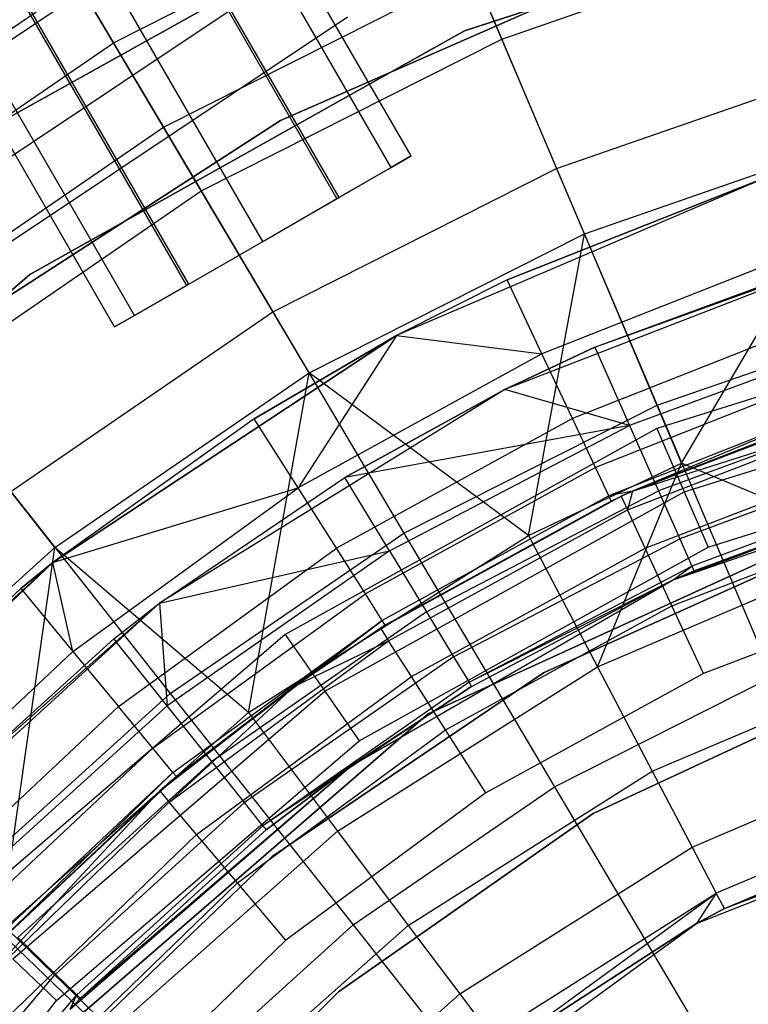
# Model space of a CAD drawing. Extents: x 5.4 to 34.8, y -14.7 to 14.7.
# Tile 154 of 251: x 18.6 to 19.4, y 1.4 to 2.4. Entities that reach past the tile are written whole.
import ezdxf

# ---------------------------------------------------------------- set-up
doc = ezdxf.new("R2010")
doc.units = 0
doc.header["$LTSCALE"] = 2.54
doc.layers.get('0').update_dxf_attribs({"color": 13, "linetype": 'CONTINUOUS'})

# ---------------------------------------------------------------- blocks, each defined once
blk = doc.blocks.new('BOHO_S_PM_7777_STL')
at = {"color": 0}
for p, q in [((19.0231, 2.2532, 21.0794), (16.2731, 7.0163, 21.0794)), ((19.0231, 2.2532, 21.0794), (16.2731, 7.0163, 21.0794)), ((19.0028, 2.2414, 21.1669), (16.2528, 7.0046, 21.1669)), ((19.0028, 2.2414, 21.1669), (16.2528, 7.0046, 21.1669)), ((19.0028, 2.2414, 20.9919), (16.2528, 7.0046, 20.9919)), ((19.0028, 2.2414, 20.9919), (16.2528, 7.0046, 20.9919)), ((18.9474, 2.2094, 20.9279), (16.1974, 6.9726, 20.9279)), ((18.9474, 2.2094, 20.9279), (16.1974, 6.9726, 20.9279)), ((18.8716, 2.1657, 20.9044), (16.1216, 6.9288, 20.9044)), ((18.8716, 2.1657, 20.9044), (16.1216, 6.9288, 20.9044)), ((18.7958, 2.1219, 20.9279), (16.0458, 6.8851, 20.9279)), ((18.7958, 2.1219, 20.9279), (16.0458, 6.8851, 20.9279)), ((18.7403, 2.0899, 21.1669), (15.9903, 6.853, 21.1669)), ((18.7403, 2.0899, 20.9919), (15.9903, 6.853, 20.9919)), ((18.7403, 2.0899, 20.9919), (15.9903, 6.853, 20.9919)), ((18.7403, 2.0899, 21.1669), (15.9903, 6.853, 21.1669)), ((18.72, 2.0782, 21.0794), (15.97, 6.8413, 21.0794)), ((18.72, 2.0782, 21.0794), (15.97, 6.8413, 21.0794)), ((18.9496, 2.2107, 21.2294), (18.7007, 2.642, 21.2294)), ((18.9496, 2.2107, 21.2294), (18.7007, 2.642, 21.2294)), ((18.24, 2.1223, 25.9286), (18.8823, 2.5513, 25.9286)), ((18.24, 2.1223, 25.9286), (18.8823, 2.5513, 25.9286)), ((18.5445, 2.5518, 21.2294), (18.7935, 2.1206, 21.2294)), ((18.5445, 2.5518, 21.2294), (18.7935, 2.1206, 21.2294)), ((19.5625, 2.5391, 154.1511), (19.0779, 2.3812, 154.1511)), ((19.0779, 2.3812, 161.7511), (19.5625, 2.5391, 161.7511)), ((19.0779, 2.3812, 161.7511), (19.5625, 2.5391, 161.7511)), ((19.5625, 2.5391, 154.1511), (19.0779, 2.3812, 154.1511)), ((18.7188, 2.3689, 18.1204), (19.0471, 2.5348, 18.1204)), ((18.7188, 2.3689, 18.1204), (19.0471, 2.5348, 18.1204)), ((19.1159, 2.3726, 18.5337), (19.0471, 2.5348, 18.1204)), ((19.1159, 2.3726, 18.5337), (19.0471, 2.5348, 18.1204)), ((18.561, 2.2641, 154.1511), (19.0177, 2.5186, 154.1511)), ((19.0177, 2.5186, 161.7511), (18.561, 2.2641, 161.7511)), ((18.561, 2.2641, 154.1511), (19.0177, 2.5186, 154.1511)), ((19.0177, 2.5186, 161.7511), (18.561, 2.2641, 161.7511)), ((18.7188, 2.3689, 18.1204), (18.6504, 2.4844, 17.6916)), ((18.7188, 2.3689, 18.1204), (18.6504, 2.4844, 17.6916)), ((19.1159, 2.3726, 18.5337), (19.4411, 2.4855, 18.5337)), ((19.1159, 2.3726, 18.5337), (19.4411, 2.4855, 18.5337)), ((18.3066, 2.0472, 26.2386), (18.9262, 2.4611, 26.2386)), ((18.3066, 2.0472, 26.2386), (18.9262, 2.4611, 26.2386)), ((18.8897, 2.2895, 154.4311), (19.2729, 2.4575, 154.4311)), ((19.2729, 2.4575, 154.3511), (18.8897, 2.2895, 154.3511)), ((18.8897, 2.2895, 154.4311), (19.2729, 2.4575, 154.4311)), ((19.2729, 2.4575, 154.3511), (18.8897, 2.2895, 154.3511)), ((18.77, 2.2824, 15.2737), (19.0863, 2.4423, 15.2737)), ((18.77, 2.2824, 15.2737), (19.0863, 2.4423, 15.2737)), ((19.0863, 2.4423, 15.2737), (19.172, 2.2402, 14.9409)), ((19.0863, 2.4423, 15.2737), (19.172, 2.2402, 14.9409)), ((18.3715, 2.2166, 15.6335), (18.6826, 2.4301, 15.6335)), ((18.3715, 2.2166, 15.6335), (18.6826, 2.4301, 15.6335)), ((18.6826, 2.4301, 15.6335), (18.77, 2.2824, 15.2737)), ((18.6826, 2.4301, 15.6335), (18.77, 2.2824, 15.2737)), ((18.9582, 2.3951, 26.5706), (18.3552, 1.9924, 26.5706)), ((18.9582, 2.3951, 26.5706), (18.3552, 1.9924, 26.5706)), ((19.0779, 2.3812, 154.1511), (18.6334, 2.1318, 154.1511)), ((18.6334, 2.1318, 161.7511), (19.0779, 2.3812, 161.7511)), ((18.6334, 2.1318, 161.7511), (19.0779, 2.3812, 161.7511)), ((19.0779, 2.3812, 154.1511), (18.6334, 2.1318, 154.1511)), ((19.0779, 2.3812, 154.1511), (19.0779, 2.3812, 161.7511)), ((19.0779, 2.3812, 154.1511), (19.0779, 2.3812, 161.7511)), ((18.4156, 2.1608, 18.1204), (18.7188, 2.3689, 18.1204)), ((18.4156, 2.1608, 18.1204), (18.7188, 2.3689, 18.1204)), ((18.8086, 2.2173, 18.5337), (18.7188, 2.3689, 18.1204)), ((18.8086, 2.2173, 18.5337), (18.7188, 2.3689, 18.1204)), ((18.8086, 2.2173, 18.5337), (19.1159, 2.3726, 18.5337)), ((18.8086, 2.2173, 18.5337), (19.1159, 2.3726, 18.5337)), ((19.2004, 2.1733, 18.9274), (19.1159, 2.3726, 18.5337)), ((19.2004, 2.1733, 18.9274), (19.1159, 2.3726, 18.5337)), ((19.172, 2.2402, 14.9409), (19.4791, 2.3469, 14.9409)), ((19.172, 2.2402, 14.9409), (19.4791, 2.3469, 14.9409)), ((18.5384, 2.0622, 154.4311), (18.8897, 2.2895, 154.4311)), ((18.8897, 2.2895, 154.3511), (18.5384, 2.0622, 154.3511)), ((18.5384, 2.0622, 154.4311), (18.8897, 2.2895, 154.4311)), ((18.8897, 2.2895, 154.3511), (18.5384, 2.0622, 154.3511)), ((18.8897, 2.2895, 154.4311), (18.8897, 2.2895, 154.3511)), ((18.8897, 2.2895, 154.4311), (18.8897, 2.2895, 154.3511)), ((18.4779, 2.0819, 15.2737), (18.77, 2.2824, 15.2737)), ((18.4779, 2.0819, 15.2737), (18.77, 2.2824, 15.2737)), ((18.77, 2.2824, 15.2737), (18.8819, 2.0936, 14.9409)), ((18.77, 2.2824, 15.2737), (18.8819, 2.0936, 14.9409)), ((19.2004, 2.1733, 18.9274), (19.4983, 2.2767, 18.9274)), ((19.2004, 2.1733, 18.9274), (19.4983, 2.2767, 18.9274)), ((19.2998, 1.9389, 19.2976), (19.4983, 2.2767, 18.9274)), ((19.2998, 1.9389, 19.2976), (19.4983, 2.2767, 18.9274)), ((19.0028, 2.2414, 20.9919), (19.0231, 2.2532, 21.0794)), ((19.0231, 2.2532, 21.0794), (19.0028, 2.2414, 21.1669)), ((19.0231, 2.2532, 21.0794), (19.0028, 2.2414, 21.1669)), ((19.0028, 2.2414, 20.9919), (19.0231, 2.2532, 21.0794)), ((18.8819, 2.0936, 14.9409), (19.172, 2.2402, 14.9409)), ((18.8819, 2.0936, 14.9409), (19.172, 2.2402, 14.9409)), ((18.9474, 2.2094, 20.9279), (19.0028, 2.2414, 20.9919)), ((18.9474, 2.2094, 20.9279), (19.0028, 2.2414, 20.9919)), ((19.0028, 2.2414, 21.1669), (18.9496, 2.2107, 21.2294)), ((19.0028, 2.2414, 21.1669), (18.9496, 2.2107, 21.2294)), ((19.172, 2.2402, 14.9409), (19.2747, 1.9981, 14.6414)), ((19.172, 2.2402, 14.9409), (19.2747, 1.9981, 14.6414)), ((19.3957, 2.235, 21.6559), (19.0083, 2.0694, 21.6559)), ((19.3957, 2.235, 21.6559), (19.0083, 2.0694, 21.6559)), ((19.3957, 2.235, 21.7559), (19.1214, 2.1263, 21.7559)), ((19.1214, 2.1263, 21.7559), (19.3957, 2.235, 21.6559)), ((19.1214, 2.1263, 21.7559), (19.3957, 2.235, 21.6559)), ((19.3957, 2.235, 21.7559), (19.1214, 2.1263, 21.7559)), ((18.5248, 2.0225, 18.5337), (18.8086, 2.2173, 18.5337)), ((18.5248, 2.0225, 18.5337), (18.8086, 2.2173, 18.5337)), ((18.9189, 2.0311, 18.9274), (18.8086, 2.2173, 18.5337)), ((18.9189, 2.0311, 18.9274), (18.8086, 2.2173, 18.5337)), ((18.7935, 2.1206, 21.2294), (18.9496, 2.2107, 21.2294)), ((18.7935, 2.1206, 21.2294), (18.9496, 2.2107, 21.2294)), ((18.8716, 2.1657, 20.9044), (18.9474, 2.2094, 20.9279)), ((18.8716, 2.1657, 20.9044), (18.9474, 2.2094, 20.9279)), ((18.7958, 2.1219, 20.9279), (18.8716, 2.1657, 20.9044)), ((18.7958, 2.1219, 20.9279), (18.8716, 2.1657, 20.9044)), ((18.9189, 2.0311, 18.9274), (19.2004, 2.1733, 18.9274)), ((18.9189, 2.0311, 18.9274), (19.2004, 2.1733, 18.9274)), ((19.1432, 1.8648, 19.2976), (19.2004, 2.1733, 18.9274)), ((19.1432, 1.8648, 19.2976), (19.2004, 2.1733, 18.9274)), ((19.2998, 1.9389, 19.2976), (19.2004, 2.1733, 18.9274)), ((19.2998, 1.9389, 19.2976), (19.2004, 2.1733, 18.9274)), ((19.5062, 2.1641, 21.6559), (19.119, 2.0141, 21.6559)), ((19.5062, 2.1641, 21.6559), (19.119, 2.0141, 21.6559)), ((19.2112, 2.0574, 21.6762), (19.5062, 2.1641, 21.6559)), ((19.2112, 2.0574, 21.6762), (19.5062, 2.1641, 21.6559)), ((19.2112, 2.0574, 21.6762), (19.4817, 2.157, 21.6762)), ((19.2112, 2.0574, 21.6762), (19.4817, 2.157, 21.6762)), ((19.4216, 2.1553, 21.7771), (19.157, 2.0506, 21.7771)), ((19.4216, 2.1553, 21.7771), (19.157, 2.0506, 21.7771)), ((18.6334, 2.1318, 154.1511), (18.2462, 1.8004, 154.1511)), ((18.2462, 1.8004, 161.7511), (18.6334, 2.1318, 161.7511)), ((18.2462, 1.8004, 161.7511), (18.6334, 2.1318, 161.7511)), ((18.6334, 2.1318, 154.1511), (18.2462, 1.8004, 154.1511)), ((18.6334, 2.1318, 161.7511), (18.6334, 2.1318, 154.1511)), ((18.6334, 2.1318, 161.7511), (18.6334, 2.1318, 154.1511)), ((19.1214, 2.1263, 21.7559), (19.0083, 2.0694, 21.7559)), ((19.1214, 2.1263, 21.7559), (19.0083, 2.0694, 21.7559)), ((19.1214, 2.1263, 21.7559), (19.0083, 2.0694, 21.6559)), ((19.1214, 2.1263, 21.7559), (19.0083, 2.0694, 21.6559)), ((19.157, 2.0506, 21.7771), (19.1214, 2.1263, 21.7559)), ((19.157, 2.0506, 21.7771), (19.1214, 2.1263, 21.7559)), ((18.7403, 2.0899, 20.9919), (18.7958, 2.1219, 20.9279)), ((18.7403, 2.0899, 20.9919), (18.7958, 2.1219, 20.9279)), ((18.7935, 2.1206, 21.2294), (18.7403, 2.0899, 21.1669)), ((18.7935, 2.1206, 21.2294), (18.7403, 2.0899, 21.1669)), ((19.6894, 2.1046, 21.2294), (19.2746, 1.9744, 21.2294)), ((19.6894, 2.1046, 21.2294), (19.2746, 1.9744, 21.2294)), ((18.6139, 1.9097, 14.9409), (18.8819, 2.0936, 14.9409)), ((18.6139, 1.9097, 14.9409), (18.8819, 2.0936, 14.9409)), ((18.7403, 2.0899, 21.1669), (18.72, 2.0782, 21.0794)), ((18.72, 2.0782, 21.0794), (18.7403, 2.0899, 20.9919)), ((18.72, 2.0782, 21.0794), (18.7403, 2.0899, 20.9919)), ((18.7403, 2.0899, 21.1669), (18.72, 2.0782, 21.0794)), ((18.8819, 2.0936, 14.9409), (19.0159, 1.8673, 14.6414)), ((18.8819, 2.0936, 14.9409), (19.0159, 1.8673, 14.6414)), ((19.4442, 2.0858, 21.8231), (19.1881, 1.9844, 21.8231)), ((19.4442, 2.0858, 21.8231), (19.1881, 1.9844, 21.8231)), ((19.2747, 1.9981, 14.6414), (19.5486, 2.0932, 14.6414)), ((19.2747, 1.9981, 14.6414), (19.5486, 2.0932, 14.6414)), ((18.6567, 1.8373, 21.7559), (19.0083, 2.0694, 21.6559)), ((19.0083, 2.0694, 21.6559), (18.6567, 1.8373, 21.6559)), ((18.6567, 1.8373, 21.7559), (19.0083, 2.0694, 21.6559)), ((19.0083, 2.0694, 21.6559), (18.6567, 1.8373, 21.6559)), ((19.0083, 2.0694, 21.7559), (18.8627, 1.9842, 21.7559)), ((18.8627, 1.9842, 21.7559), (19.0083, 2.0694, 21.6559)), ((19.0083, 2.0694, 21.7559), (18.8627, 1.9842, 21.7559)), ((18.8627, 1.9842, 21.7559), (19.0083, 2.0694, 21.6559)), ((19.0083, 2.0694, 21.7559), (18.9076, 1.9135, 21.7771)), ((19.0083, 2.0694, 21.7559), (18.9076, 1.9135, 21.7771)), ((19.0083, 2.0694, 21.7559), (19.157, 2.0506, 21.7771)), ((19.0083, 2.0694, 21.7559), (19.157, 2.0506, 21.7771)), ((19.0083, 2.0694, 21.7559), (19.0083, 2.0694, 21.6559)), ((19.0083, 2.0694, 21.7559), (19.0083, 2.0694, 21.6559)), ((19.5067, 2.073, 21.7206), (19.2466, 1.9773, 21.7206)), ((19.5067, 2.073, 21.7206), (19.2466, 1.9773, 21.7206)), ((19.119, 2.0141, 21.6762), (19.2112, 2.0574, 21.6762)), ((19.2112, 2.0574, 21.6762), (19.119, 2.0141, 21.6559)), ((19.2112, 2.0574, 21.6762), (19.119, 2.0141, 21.6559)), ((19.119, 2.0141, 21.6762), (19.2112, 2.0574, 21.6762)), ((19.2112, 2.0574, 21.6762), (19.2466, 1.9773, 21.7206)), ((19.2112, 2.0574, 21.6762), (19.2466, 1.9773, 21.7206)), ((19.157, 2.0506, 21.7771), (18.9076, 1.9135, 21.7771)), ((19.157, 2.0506, 21.7771), (18.9076, 1.9135, 21.7771)), ((19.1881, 1.9844, 21.8231), (19.157, 2.0506, 21.7771)), ((19.1881, 1.9844, 21.8231), (19.157, 2.0506, 21.7771)), ((19.3025, 1.9095, 21.2165), (19.7037, 2.0353, 21.2165)), ((19.3025, 1.9095, 21.2165), (19.7037, 2.0353, 21.2165)), ((18.659, 1.8526, 18.9274), (18.9189, 2.0311, 18.9274)), ((18.659, 1.8526, 18.9274), (18.9189, 2.0311, 18.9274)), ((18.8568, 1.6836, 19.2976), (18.9189, 2.0311, 18.9274)), ((18.8568, 1.6836, 19.2976), (18.9189, 2.0311, 18.9274)), ((19.1432, 1.8648, 19.2976), (18.9189, 2.0311, 18.9274)), ((19.1432, 1.8648, 19.2976), (18.9189, 2.0311, 18.9274)), ((19.4613, 2.0332, 21.8895), (19.2117, 1.9344, 21.8895)), ((19.4613, 2.0332, 21.8895), (19.2117, 1.9344, 21.8895)), ((18.659, 1.8526, 18.9274), (18.5248, 2.0225, 18.5337)), ((18.659, 1.8526, 18.9274), (18.5248, 2.0225, 18.5337)), ((19.119, 2.0141, 21.6559), (18.766, 1.7955, 21.6559)), ((19.119, 2.0141, 21.6559), (18.766, 1.7955, 21.6559)), ((18.9555, 1.9241, 21.6762), (19.119, 2.0141, 21.6762)), ((19.119, 2.0141, 21.6559), (18.9555, 1.9241, 21.6762)), ((19.119, 2.0141, 21.6559), (18.9555, 1.9241, 21.6762)), ((18.9555, 1.9241, 21.6762), (19.119, 2.0141, 21.6762)), ((19.2466, 1.9773, 21.7206), (19.119, 2.0141, 21.6762)), ((19.2466, 1.9773, 21.7206), (19.119, 2.0141, 21.6762)), ((19.119, 2.0141, 21.6559), (19.119, 2.0141, 21.6762)), ((19.119, 2.0141, 21.6559), (19.119, 2.0141, 21.6762)), ((19.2496, 1.9102, 26.0559), (19.4998, 2.0057, 26.0559)), ((19.2496, 1.9102, 26.0559), (19.4998, 2.0057, 26.0559)), ((19.0159, 1.8673, 14.6414), (19.2747, 1.9981, 14.6414)), ((19.0159, 1.8673, 14.6414), (19.2747, 1.9981, 14.6414)), ((19.4712, 2.0027, 21.9697), (19.2254, 1.9053, 21.9697)), ((19.4712, 2.0027, 21.9697), (19.2254, 1.9053, 21.9697)), ((19.4712, 2.0027, 21.9697), (19.2496, 1.9102, 22.0559)), ((19.4712, 2.0027, 21.9697), (19.2496, 1.9102, 22.0559)), ((19.473, 1.9972, 22.0559), (19.2496, 1.9102, 26.0559)), ((19.473, 1.9972, 22.0559), (19.2496, 1.9102, 26.0559)), ((19.473, 1.9972, 22.0559), (19.2496, 1.9102, 22.0559)), ((19.473, 1.9972, 22.0559), (19.2496, 1.9102, 22.0559)), ((19.2747, 1.9981, 14.6414), (19.3924, 1.7203, 14.3809)), ((19.2747, 1.9981, 14.6414), (19.3924, 1.7203, 14.3809)), ((19.5275, 2.0029, 21.7863), (19.2762, 1.9105, 21.7863)), ((19.5275, 2.0029, 21.7863), (19.2762, 1.9105, 21.7863)), ((19.1881, 1.9844, 21.8231), (18.9468, 1.8517, 21.8231)), ((19.1881, 1.9844, 21.8231), (18.9468, 1.8517, 21.8231)), ((19.2117, 1.9344, 21.8895), (19.1881, 1.9844, 21.8231)), ((19.2117, 1.9344, 21.8895), (19.1881, 1.9844, 21.8231)), ((19.2444, 1.8911, 26.1325), (19.5043, 1.9912, 26.1325)), ((19.2444, 1.8911, 26.1325), (19.5043, 1.9912, 26.1325)), ((19.2496, 1.9102, 26.0559), (19.5043, 1.9912, 26.1325)), ((19.2496, 1.9102, 26.0559), (19.5043, 1.9912, 26.1325)), ((18.8627, 1.9842, 21.7559), (18.6567, 1.8373, 21.7559)), ((18.8627, 1.9842, 21.7559), (18.6567, 1.8373, 21.7559)), ((18.9076, 1.9135, 21.7771), (18.8627, 1.9842, 21.7559)), ((18.9076, 1.9135, 21.7771), (18.8627, 1.9842, 21.7559)), ((19.2746, 1.9744, 21.2294), (18.8945, 1.7635, 21.2294)), ((19.2746, 1.9744, 21.2294), (18.8945, 1.7635, 21.2294)), ((19.2466, 1.9773, 21.7206), (18.9555, 1.9241, 21.6762)), ((19.2466, 1.9773, 21.7206), (18.9555, 1.9241, 21.6762)), ((19.001, 1.8492, 21.7206), (19.2466, 1.9773, 21.7206)), ((19.001, 1.8492, 21.7206), (19.2466, 1.9773, 21.7206)), ((19.2466, 1.9773, 21.7206), (19.2762, 1.9105, 21.7863)), ((19.2466, 1.9773, 21.7206), (19.2762, 1.9105, 21.7863)), ((19.2746, 1.9744, 21.2294), (19.3025, 1.9095, 21.2165)), ((19.2746, 1.9744, 21.2294), (19.3025, 1.9095, 21.2165)), ((19.3268, 1.8529, 21.1794), (19.7161, 1.975, 21.1794)), ((19.3268, 1.8529, 21.1794), (19.7161, 1.975, 21.1794)), ((19.2626, 1.8518, 26.1974), (19.5171, 1.9498, 26.1974)), ((19.2626, 1.8518, 26.1974), (19.5171, 1.9498, 26.1974)), ((19.5427, 1.9516, 21.8686), (19.2979, 1.8615, 21.8686)), ((19.5427, 1.9516, 21.8686), (19.2979, 1.8615, 21.8686)), ((19.2117, 1.9344, 21.8895), (18.9764, 1.805, 21.8895)), ((19.2117, 1.9344, 21.8895), (18.9764, 1.805, 21.8895)), ((19.1432, 1.8648, 19.2976), (19.2998, 1.9389, 19.2976)), ((19.1432, 1.8648, 19.2976), (19.2998, 1.9389, 19.2976)), ((19.2254, 1.9053, 21.9697), (19.2117, 1.9344, 21.8895)), ((19.2254, 1.9053, 21.9697), (19.2117, 1.9344, 21.8895)), ((19.2137, 1.7306, 19.5255), (19.2998, 1.9389, 19.2976)), ((19.2137, 1.7306, 19.5255), (19.2998, 1.9389, 19.2976)), ((19.2911, 1.8193, 26.1559), (19.6504, 1.9436, 26.1559)), ((19.2911, 1.8193, 26.1559), (19.6504, 1.9436, 26.1559)), ((19.503, 1.8538, 19.5255), (19.2998, 1.9389, 19.2976)), ((19.503, 1.8538, 19.5255), (19.2998, 1.9389, 19.2976)), ((18.766, 1.7955, 21.6762), (18.9555, 1.9241, 21.6762)), ((18.766, 1.7955, 21.6559), (18.9555, 1.9241, 21.6762)), ((18.766, 1.7955, 21.6762), (18.9555, 1.9241, 21.6762)), ((18.766, 1.7955, 21.6559), (18.9555, 1.9241, 21.6762)), ((19.001, 1.8492, 21.7206), (18.9555, 1.9241, 21.6762)), ((19.001, 1.8492, 21.7206), (18.9555, 1.9241, 21.6762)), ((19.0407, 1.6825, 21.4263), (19.5585, 1.919, 21.4263)), ((19.5585, 1.919, 21.1794), (19.0407, 1.6825, 21.1794)), ((19.0407, 1.6825, 21.4263), (19.5585, 1.919, 21.4263)), ((19.5585, 1.919, 21.1794), (19.0407, 1.6825, 21.1794)), ((19.2911, 1.8193, 26.1559), (19.5529, 1.9173, 22.0601)), ((19.2911, 1.8193, 26.1559), (19.5529, 1.9173, 22.0601)), ((19.5514, 1.9224, 21.962), (19.3102, 1.8336, 21.962)), ((19.5514, 1.9224, 21.962), (19.3102, 1.8336, 21.962)), ((19.3124, 1.8288, 22.0601), (19.5529, 1.9173, 22.0601)), ((19.3124, 1.8288, 22.0601), (19.5529, 1.9173, 22.0601)), ((18.6139, 1.9097, 14.9409), (18.7769, 1.7032, 14.6414)), ((18.6139, 1.9097, 14.9409), (18.7769, 1.7032, 14.6414)), ((18.6567, 1.8373, 21.7559), (18.9076, 1.9135, 21.7771)), ((18.6567, 1.8373, 21.7559), (18.9076, 1.9135, 21.7771)), ((18.6774, 1.7462, 21.7771), (18.9076, 1.9135, 21.7771)), ((18.6774, 1.7462, 21.7771), (18.9076, 1.9135, 21.7771)), ((18.9468, 1.8517, 21.8231), (18.9076, 1.9135, 21.7771)), ((18.9468, 1.8517, 21.8231), (18.9076, 1.9135, 21.7771)), ((18.9349, 1.7054, 21.2165), (19.3025, 1.9095, 21.2165)), ((18.9349, 1.7054, 21.2165), (19.3025, 1.9095, 21.2165)), ((18.992, 1.7701, 26.0559), (19.238, 1.9049, 26.0559)), ((18.992, 1.7701, 26.0559), (19.238, 1.9049, 26.0559)), ((19.2254, 1.9053, 21.9697), (18.9936, 1.7779, 21.9697)), ((19.2254, 1.9053, 21.9697), (18.9936, 1.7779, 21.9697)), ((19.0389, 1.7866, 21.7863), (19.2762, 1.9105, 21.7863)), ((19.0389, 1.7866, 21.7863), (19.2762, 1.9105, 21.7863)), ((19.2496, 1.9102, 22.0559), (19.2254, 1.9053, 21.9697)), ((19.2496, 1.9102, 22.0559), (19.2254, 1.9053, 21.9697)), ((19.2278, 1.9001, 22.0559), (19.2254, 1.9053, 21.9697)), ((19.2278, 1.9001, 22.0559), (19.2254, 1.9053, 21.9697)), ((19.2496, 1.9102, 22.0559), (19.2278, 1.9001, 22.0559)), ((19.2496, 1.9102, 22.0559), (19.2278, 1.9001, 22.0559)), ((19.2278, 1.9001, 22.0559), (19.238, 1.9049, 26.0559)), ((19.2278, 1.9001, 22.0559), (19.238, 1.9049, 26.0559)), ((19.2496, 1.9102, 22.0559), (19.238, 1.9049, 26.0559)), ((19.238, 1.9049, 26.0559), (19.2496, 1.9102, 26.0559)), ((19.2496, 1.9102, 22.0559), (19.238, 1.9049, 26.0559)), ((19.238, 1.9049, 26.0559), (19.2496, 1.9102, 26.0559)), ((19.238, 1.9049, 26.0559), (19.2444, 1.8911, 26.1325)), ((19.238, 1.9049, 26.0559), (19.2444, 1.8911, 26.1325)), ((19.2496, 1.9102, 26.0559), (19.2444, 1.8911, 26.1325)), ((19.2496, 1.9102, 26.0559), (19.2444, 1.8911, 26.1325)), ((19.2496, 1.9102, 22.0559), (19.2496, 1.9102, 26.0559)), ((19.2496, 1.9102, 22.0559), (19.2496, 1.9102, 26.0559)), ((19.2762, 1.9105, 21.7863), (19.2979, 1.8615, 21.8686)), ((19.2762, 1.9105, 21.7863), (19.2979, 1.8615, 21.8686)), ((19.3025, 1.9095, 21.2165), (19.3268, 1.8529, 21.1794)), ((19.3025, 1.9095, 21.2165), (19.3268, 1.8529, 21.1794)), ((19.2278, 1.9001, 22.0559), (18.992, 1.7701, 26.0559)), ((19.2278, 1.9001, 22.0559), (18.992, 1.7701, 26.0559)), ((19.2278, 1.9001, 22.0559), (18.9967, 1.7731, 22.0559)), ((19.2278, 1.9001, 22.0559), (18.9967, 1.7731, 22.0559)), ((19.0002, 1.7572, 26.1325), (19.2444, 1.8911, 26.1325)), ((19.0002, 1.7572, 26.1325), (19.2444, 1.8911, 26.1325)), ((19.2626, 1.8518, 26.1974), (19.2444, 1.8911, 26.1325)), ((19.2626, 1.8518, 26.1974), (19.2444, 1.8911, 26.1325)), ((19.2899, 1.7929, 26.2407), (19.5363, 1.8878, 26.2407)), ((19.2899, 1.7929, 26.2407), (19.5363, 1.8878, 26.2407)), ((18.7769, 1.7032, 14.6414), (19.0159, 1.8673, 14.6414)), ((18.7769, 1.7032, 14.6414), (19.0159, 1.8673, 14.6414)), ((18.8568, 1.6836, 19.2976), (19.1432, 1.8648, 19.2976)), ((18.8568, 1.6836, 19.2976), (19.1432, 1.8648, 19.2976)), ((19.0159, 1.8673, 14.6414), (19.1697, 1.6078, 14.3809)), ((19.0159, 1.8673, 14.6414), (19.1697, 1.6078, 14.3809)), ((19.1432, 1.8648, 19.2976), (19.2137, 1.7306, 19.5255)), ((19.1432, 1.8648, 19.2976), (19.2137, 1.7306, 19.5255)), ((19.0666, 1.7408, 21.8686), (19.2979, 1.8615, 21.8686)), ((19.0666, 1.7408, 21.8686), (19.2979, 1.8615, 21.8686)), ((19.464, 1.8622, 22.4902), (19.1587, 1.7242, 22.4902)), ((19.1587, 1.7242, 20.2902), (19.464, 1.8622, 20.2902)), ((19.464, 1.8622, 22.4902), (19.1587, 1.7242, 22.4902)), ((19.1587, 1.7242, 20.2902), (19.464, 1.8622, 20.2902)), ((19.2137, 1.7306, 19.5255), (19.503, 1.8538, 19.5255)), ((19.2137, 1.7306, 19.5255), (19.503, 1.8538, 19.5255)), ((19.2979, 1.8615, 21.8686), (19.3102, 1.8336, 21.962)), ((19.2979, 1.8615, 21.8686), (19.3102, 1.8336, 21.962)), ((18.4251, 1.6411, 18.9274), (18.659, 1.8526, 18.9274)), ((18.4251, 1.6411, 18.9274), (18.659, 1.8526, 18.9274)), ((18.6031, 1.4589, 19.2976), (18.659, 1.8526, 18.9274)), ((18.6031, 1.4589, 19.2976), (18.659, 1.8526, 18.9274)), ((18.8568, 1.6836, 19.2976), (18.659, 1.8526, 18.9274)), ((18.8568, 1.6836, 19.2976), (18.659, 1.8526, 18.9274)), ((18.724, 1.6898, 21.8231), (18.9468, 1.8517, 21.8231)), ((18.724, 1.6898, 21.8231), (18.9468, 1.8517, 21.8231)), ((18.766, 1.7955, 21.6762), (19.001, 1.8492, 21.7206)), ((18.766, 1.7955, 21.6762), (19.001, 1.8492, 21.7206)), ((19.001, 1.8492, 21.7206), (18.7737, 1.6906, 21.7206)), ((19.001, 1.8492, 21.7206), (18.7737, 1.6906, 21.7206)), ((18.9764, 1.805, 21.8895), (18.9468, 1.8517, 21.8231)), ((18.9764, 1.805, 21.8895), (18.9468, 1.8517, 21.8231)), ((18.9701, 1.6549, 21.1794), (19.3268, 1.8529, 21.1794)), ((18.9701, 1.6549, 21.1794), (19.3268, 1.8529, 21.1794)), ((19.001, 1.8492, 21.7206), (19.0389, 1.7866, 21.7863)), ((19.001, 1.8492, 21.7206), (19.0389, 1.7866, 21.7863)), ((19.0235, 1.7207, 26.1974), (19.2626, 1.8518, 26.1974)), ((19.0235, 1.7207, 26.1974), (19.2626, 1.8518, 26.1974)), ((19.2899, 1.7929, 26.2407), (19.2626, 1.8518, 26.1974)), ((19.2899, 1.7929, 26.2407), (19.2626, 1.8518, 26.1974)), ((18.6567, 1.8373, 21.6559), (18.3522, 1.5462, 21.6559)), ((18.6567, 1.8373, 21.6559), (18.3522, 1.5462, 21.6559)), ((18.4089, 1.6087, 21.7559), (18.6567, 1.8373, 21.6559)), ((18.4089, 1.6087, 21.7559), (18.6567, 1.8373, 21.6559)), ((18.6567, 1.8373, 21.7559), (18.624, 1.8107, 21.7559)), ((18.624, 1.8107, 21.7559), (18.6567, 1.8373, 21.6559)), ((18.624, 1.8107, 21.7559), (18.6567, 1.8373, 21.6559)), ((18.6567, 1.8373, 21.7559), (18.624, 1.8107, 21.7559)), ((18.6774, 1.7462, 21.7771), (18.6567, 1.8373, 21.7559)), ((18.6774, 1.7462, 21.7771), (18.6567, 1.8373, 21.7559)), ((18.6567, 1.8373, 21.7559), (18.6567, 1.8373, 21.6559)), ((18.6567, 1.8373, 21.7559), (18.6567, 1.8373, 21.6559)), ((19.0824, 1.7148, 21.962), (19.3102, 1.8336, 21.962)), ((19.0824, 1.7148, 21.962), (19.3102, 1.8336, 21.962)), ((19.2911, 1.8193, 22.0601), (19.3102, 1.8336, 21.962)), ((19.2911, 1.8193, 22.0601), (19.3102, 1.8336, 21.962)), ((19.3102, 1.8336, 21.962), (19.3124, 1.8288, 22.0601)), ((19.3102, 1.8336, 21.962), (19.3124, 1.8288, 22.0601)), ((19.2911, 1.8193, 26.1559), (19.3124, 1.8288, 22.0601)), ((19.2911, 1.8193, 22.0601), (19.3124, 1.8288, 22.0601)), ((19.2911, 1.8193, 26.1559), (19.3124, 1.8288, 22.0601)), ((19.2911, 1.8193, 22.0601), (19.3124, 1.8288, 22.0601)), ((18.9618, 1.6292, 26.1559), (19.2911, 1.8193, 26.1559)), ((18.9618, 1.6292, 26.1559), (19.2911, 1.8193, 26.1559)), ((19.0824, 1.7148, 21.962), (19.2911, 1.8193, 22.0601)), ((19.0824, 1.7148, 21.962), (19.2911, 1.8193, 22.0601)), ((19.0851, 1.7103, 22.0601), (19.2911, 1.8193, 26.1559)), ((19.0851, 1.7103, 22.0601), (19.2911, 1.8193, 26.1559)), ((19.0851, 1.7103, 22.0601), (19.2911, 1.8193, 22.0601)), ((19.0851, 1.7103, 22.0601), (19.2911, 1.8193, 22.0601)), ((19.2911, 1.8193, 22.0601), (19.2911, 1.8193, 26.1559)), ((19.2911, 1.8193, 22.0601), (19.2911, 1.8193, 26.1559)), ((19.559, 1.8147, 26.2559), (19.3222, 1.7235, 26.2559)), ((19.559, 1.8147, 26.2559), (19.3222, 1.7235, 26.2559)), ((18.624, 1.8107, 21.7559), (18.4089, 1.6087, 21.7559)), ((18.624, 1.8107, 21.7559), (18.4089, 1.6087, 21.7559)), ((18.624, 1.8107, 21.7559), (18.6774, 1.7462, 21.7771)), ((18.624, 1.8107, 21.7559), (18.6774, 1.7462, 21.7771)), ((18.7592, 1.6472, 21.8895), (18.9764, 1.805, 21.8895)), ((18.7592, 1.6472, 21.8895), (18.9764, 1.805, 21.8895)), ((18.9936, 1.7779, 21.9697), (18.9764, 1.805, 21.8895)), ((18.9936, 1.7779, 21.9697), (18.9764, 1.805, 21.8895)), ((18.766, 1.7955, 21.6559), (18.4592, 1.5158, 21.6559)), ((18.766, 1.7955, 21.6559), (18.4592, 1.5158, 21.6559)), ((18.5056, 1.5653, 21.6762), (18.766, 1.7955, 21.6559)), ((18.5056, 1.5653, 21.6762), (18.766, 1.7955, 21.6559)), ((18.7191, 1.7591, 21.6762), (18.766, 1.7955, 21.6762)), ((18.7191, 1.7591, 21.6762), (18.766, 1.7955, 21.6762)), ((18.7191, 1.7591, 21.6762), (18.766, 1.7955, 21.6559)), ((18.7191, 1.7591, 21.6762), (18.766, 1.7955, 21.6559)), ((18.766, 1.7955, 21.6762), (18.7737, 1.6906, 21.7206)), ((18.766, 1.7955, 21.6762), (18.7737, 1.6906, 21.7206)), ((18.766, 1.7955, 21.6762), (18.766, 1.7955, 21.6559)), ((18.766, 1.7955, 21.6762), (18.766, 1.7955, 21.6559)), ((19.0389, 1.7866, 21.7863), (18.8193, 1.6335, 21.7863)), ((19.0389, 1.7866, 21.7863), (18.8193, 1.6335, 21.7863)), ((19.0389, 1.7866, 21.7863), (19.0666, 1.7408, 21.8686)), ((19.0389, 1.7866, 21.7863), (19.0666, 1.7408, 21.8686)), ((19.0584, 1.666, 26.2407), (19.2899, 1.7929, 26.2407)), ((19.0584, 1.666, 26.2407), (19.2899, 1.7929, 26.2407)), ((19.3222, 1.7235, 26.2559), (19.2899, 1.7929, 26.2407)), ((19.3222, 1.7235, 26.2559), (19.2899, 1.7929, 26.2407)), ((18.7797, 1.6225, 21.9697), (18.9936, 1.7779, 21.9697)), ((18.7797, 1.6225, 21.9697), (18.9936, 1.7779, 21.9697)), ((18.7833, 1.6181, 22.0559), (18.9936, 1.7779, 21.9697)), ((18.7833, 1.6181, 22.0559), (18.9936, 1.7779, 21.9697)), ((18.9936, 1.7779, 21.9697), (18.9038, 1.7106, 22.0559)), ((18.9936, 1.7779, 21.9697), (18.9038, 1.7106, 22.0559)), ((18.9967, 1.7731, 22.0559), (18.9038, 1.7106, 26.0559)), ((18.9967, 1.7731, 22.0559), (18.9038, 1.7106, 26.0559)), ((18.9967, 1.7731, 22.0559), (18.9038, 1.7106, 22.0559)), ((18.9967, 1.7731, 22.0559), (18.9038, 1.7106, 22.0559)), ((18.9967, 1.7731, 22.0559), (18.992, 1.7701, 26.0559)), ((18.9967, 1.7731, 22.0559), (18.992, 1.7701, 26.0559)), ((18.9967, 1.7731, 22.0559), (18.9936, 1.7779, 21.9697)), ((18.9967, 1.7731, 22.0559), (18.9936, 1.7779, 21.9697)), ((18.8945, 1.7635, 21.2294), (18.5647, 1.4803, 21.2294)), ((18.8945, 1.7635, 21.2294), (18.5647, 1.4803, 21.2294)), ((18.8945, 1.7635, 21.2294), (18.9349, 1.7054, 21.2165)), ((18.8945, 1.7635, 21.2294), (18.9349, 1.7054, 21.2165)), ((18.9038, 1.7106, 26.0559), (18.992, 1.7701, 26.0559)), ((18.9038, 1.7106, 26.0559), (18.992, 1.7701, 26.0559)), ((18.992, 1.7701, 26.0559), (19.0002, 1.7572, 26.1325)), ((18.992, 1.7701, 26.0559), (19.0002, 1.7572, 26.1325)), ((18.5056, 1.5653, 21.6762), (18.7191, 1.7591, 21.6762)), ((18.5056, 1.5653, 21.6762), (18.7191, 1.7591, 21.6762)), ((18.7737, 1.6906, 21.7206), (18.7191, 1.7591, 21.6762)), ((18.7737, 1.6906, 21.7206), (18.7191, 1.7591, 21.6762)), ((18.7759, 1.592, 26.1325), (19.0002, 1.7572, 26.1325)), ((18.7759, 1.592, 26.1325), (19.0002, 1.7572, 26.1325)), ((18.9038, 1.7106, 26.0559), (19.0002, 1.7572, 26.1325)), ((18.9038, 1.7106, 26.0559), (19.0002, 1.7572, 26.1325)), ((19.0235, 1.7207, 26.1974), (19.0002, 1.7572, 26.1325)), ((19.0235, 1.7207, 26.1974), (19.0002, 1.7572, 26.1325)), ((18.4699, 1.5514, 21.7771), (18.6774, 1.7462, 21.7771)), ((18.4699, 1.5514, 21.7771), (18.6774, 1.7462, 21.7771)), ((18.6774, 1.7462, 21.7771), (18.724, 1.6898, 21.8231)), ((18.6774, 1.7462, 21.7771), (18.724, 1.6898, 21.8231)), ((19.0666, 1.7408, 21.8686), (18.8527, 1.5916, 21.8686)), ((19.0666, 1.7408, 21.8686), (18.8527, 1.5916, 21.8686)), ((19.0666, 1.7408, 21.8686), (19.0824, 1.7148, 21.962)), ((19.0666, 1.7408, 21.8686), (19.0824, 1.7148, 21.962)), ((19.2697, 1.6237, 19.7712), (19.5412, 1.7394, 19.7712)), ((19.2697, 1.6237, 19.7712), (19.5412, 1.7394, 19.7712)), ((19.1587, 1.7242, 22.4902), (18.8812, 1.5366, 22.4902)), ((18.8812, 1.5366, 20.2902), (19.1587, 1.7242, 20.2902)), ((19.1587, 1.7242, 22.4902), (18.8812, 1.5366, 22.4902)), ((18.8812, 1.5366, 20.2902), (19.1587, 1.7242, 20.2902)), ((18.9478, 1.5624, 19.5255), (19.2137, 1.7306, 19.5255)), ((18.9478, 1.5624, 19.5255), (19.2137, 1.7306, 19.5255)), ((19.3222, 1.7235, 26.2559), (19.0996, 1.6015, 26.2559)), ((19.3222, 1.7235, 26.2559), (19.0996, 1.6015, 26.2559)), ((19.1587, 1.7242, 22.4902), (19.1587, 1.7242, 20.2902)), ((19.1587, 1.7242, 22.4902), (19.1587, 1.7242, 20.2902)), ((19.2137, 1.7306, 19.5255), (19.2697, 1.6237, 19.7712)), ((19.2137, 1.7306, 19.5255), (19.2697, 1.6237, 19.7712)), ((18.8039, 1.5589, 26.1974), (19.0235, 1.7207, 26.1974)), ((18.8039, 1.5589, 26.1974), (19.0235, 1.7207, 26.1974)), ((19.0824, 1.7148, 21.962), (18.8717, 1.5678, 21.962)), ((19.0824, 1.7148, 21.962), (18.8717, 1.5678, 21.962)), ((19.0584, 1.666, 26.2407), (19.0235, 1.7207, 26.1974)), ((19.0584, 1.666, 26.2407), (19.0235, 1.7207, 26.1974)), ((19.0851, 1.7103, 22.0601), (19.0824, 1.7148, 21.962)), ((19.0851, 1.7103, 22.0601), (19.0824, 1.7148, 21.962)), ((19.1697, 1.6078, 14.3809), (19.3924, 1.7203, 14.3809)), ((19.1697, 1.6078, 14.3809), (19.3924, 1.7203, 14.3809)), ((19.2094, 1.5805, 22.4902), (19.4977, 1.7149, 22.4902)), ((19.4977, 1.7149, 20.2902), (19.2094, 1.5805, 20.2902)), ((19.4977, 1.7149, 20.2902), (19.2094, 1.5805, 20.2902)), ((19.2094, 1.5805, 22.4902), (19.4977, 1.7149, 22.4902)), ((18.5619, 1.5088, 14.6414), (18.7769, 1.7032, 14.6414)), ((18.5619, 1.5088, 14.6414), (18.7769, 1.7032, 14.6414)), ((18.6159, 1.4316, 21.2165), (18.9349, 1.7054, 21.2165)), ((18.6159, 1.4316, 21.2165), (18.9349, 1.7054, 21.2165)), ((18.9038, 1.7106, 22.0559), (18.7661, 1.6037, 26.0559)), ((18.7661, 1.6037, 26.0559), (18.9038, 1.7106, 26.0559)), ((18.9038, 1.7106, 22.0559), (18.7661, 1.6037, 26.0559)), ((18.7661, 1.6037, 26.0559), (18.9038, 1.7106, 26.0559)), ((18.9038, 1.7106, 26.0559), (18.7759, 1.592, 26.1325)), ((18.9038, 1.7106, 26.0559), (18.7759, 1.592, 26.1325)), ((18.7769, 1.7032, 14.6414), (18.9639, 1.4665, 14.3809)), ((18.7769, 1.7032, 14.6414), (18.9639, 1.4665, 14.3809)), ((18.9038, 1.7106, 22.0559), (18.7833, 1.6181, 22.0559)), ((18.9038, 1.7106, 22.0559), (18.7833, 1.6181, 22.0559)), ((19.0851, 1.7103, 22.0601), (18.8717, 1.5678, 21.962)), ((19.0851, 1.7103, 22.0601), (18.8717, 1.5678, 21.962)), ((18.9038, 1.7106, 22.0559), (18.9038, 1.7106, 26.0559)), ((18.9038, 1.7106, 22.0559), (18.9038, 1.7106, 26.0559)), ((18.9349, 1.7054, 21.2165), (18.9701, 1.6549, 21.1794)), ((18.9349, 1.7054, 21.2165), (18.9701, 1.6549, 21.1794)), ((18.9618, 1.6292, 22.0601), (19.0851, 1.7103, 22.0601)), ((19.0851, 1.7103, 22.0601), (18.9618, 1.6292, 26.1559)), ((19.0851, 1.7103, 22.0601), (18.9618, 1.6292, 26.1559)), ((18.9618, 1.6292, 22.0601), (19.0851, 1.7103, 22.0601)), ((18.5232, 1.5013, 21.8231), (18.724, 1.6898, 21.8231)), ((18.5232, 1.5013, 21.8231), (18.724, 1.6898, 21.8231)), ((18.7737, 1.6906, 21.7206), (18.5686, 1.5043, 21.7206)), ((18.7737, 1.6906, 21.7206), (18.5686, 1.5043, 21.7206)), ((18.6031, 1.4589, 19.2976), (18.8568, 1.6836, 19.2976)), ((18.6031, 1.4589, 19.2976), (18.8568, 1.6836, 19.2976)), ((18.6104, 1.3097, 21.4263), (19.0407, 1.6825, 21.4263)), ((19.0407, 1.6825, 21.1794), (18.6104, 1.3097, 21.1794)), ((18.6104, 1.3097, 21.4263), (19.0407, 1.6825, 21.4263)), ((19.0407, 1.6825, 21.1794), (18.6104, 1.3097, 21.1794)), ((18.7592, 1.6472, 21.8895), (18.724, 1.6898, 21.8231)), ((18.7592, 1.6472, 21.8895), (18.724, 1.6898, 21.8231)), ((18.8193, 1.6335, 21.7863), (18.7737, 1.6906, 21.7206)), ((18.8193, 1.6335, 21.7863), (18.7737, 1.6906, 21.7206)), ((18.8568, 1.6836, 19.2976), (18.9478, 1.5624, 19.5255)), ((18.8568, 1.6836, 19.2976), (18.9478, 1.5624, 19.5255)), ((19.0407, 1.6825, 21.4263), (19.0407, 1.6825, 21.1794)), ((19.0407, 1.6825, 21.4263), (19.0407, 1.6825, 21.1794)), ((18.8458, 1.5094, 26.2407), (19.0584, 1.666, 26.2407)), ((18.8458, 1.5094, 26.2407), (19.0584, 1.666, 26.2407)), ((19.0996, 1.6015, 26.2559), (19.0584, 1.666, 26.2407)), ((19.0996, 1.6015, 26.2559), (19.0584, 1.666, 26.2407)), ((18.6605, 1.3892, 21.1794), (18.9701, 1.6549, 21.1794)), ((18.6605, 1.3892, 21.1794), (18.9701, 1.6549, 21.1794)), ((19.3105, 1.5461, 20.0305), (19.569, 1.6562, 20.0305)), ((19.3105, 1.5461, 20.0305), (19.569, 1.6562, 20.0305)), ((18.5635, 1.4634, 21.8895), (18.7592, 1.6472, 21.8895)), ((18.5635, 1.4634, 21.8895), (18.7592, 1.6472, 21.8895)), ((18.7797, 1.6225, 21.9697), (18.7592, 1.6472, 21.8895)), ((18.7797, 1.6225, 21.9697), (18.7592, 1.6472, 21.8895)), ((18.8193, 1.6335, 21.7863), (18.6211, 1.4535, 21.7863)), ((18.8193, 1.6335, 21.7863), (18.6211, 1.4535, 21.7863)), ((18.8527, 1.5916, 21.8686), (18.8193, 1.6335, 21.7863)), ((18.8527, 1.5916, 21.8686), (18.8193, 1.6335, 21.7863)), ((18.5869, 1.4415, 21.9697), (18.7797, 1.6225, 21.9697)), ((18.5869, 1.4415, 21.9697), (18.7797, 1.6225, 21.9697)), ((18.6021, 1.4492, 22.0559), (18.7797, 1.6225, 21.9697)), ((18.6021, 1.4492, 22.0559), (18.7797, 1.6225, 21.9697)), ((18.6745, 1.3802, 26.1559), (18.9618, 1.6292, 26.1559)), ((18.6745, 1.3802, 22.0601), (18.9618, 1.6292, 26.1559)), ((18.6745, 1.3802, 26.1559), (18.9618, 1.6292, 26.1559)), ((18.6745, 1.3802, 22.0601), (18.9618, 1.6292, 26.1559)), ((18.6852, 1.3914, 22.0601), (18.9618, 1.6292, 26.1559)), ((18.6852, 1.3914, 22.0601), (18.9618, 1.6292, 26.1559)), ((18.7833, 1.6181, 22.0559), (18.7797, 1.6225, 21.9697)), ((18.7833, 1.6181, 22.0559), (18.7797, 1.6225, 21.9697)), ((18.9618, 1.6292, 22.0601), (18.8717, 1.5678, 21.962)), ((18.9618, 1.6292, 22.0601), (18.8717, 1.5678, 21.962)), ((18.875, 1.5637, 22.0601), (18.9618, 1.6292, 22.0601)), ((18.9618, 1.6292, 26.1559), (18.875, 1.5637, 22.0601)), ((18.9618, 1.6292, 26.1559), (18.875, 1.5637, 22.0601)), ((18.875, 1.5637, 22.0601), (18.9618, 1.6292, 22.0601)), ((18.9618, 1.6292, 22.0601), (18.9618, 1.6292, 26.1559)), ((18.9618, 1.6292, 22.0601), (18.9618, 1.6292, 26.1559)), ((19.0203, 1.466, 19.7712), (19.2697, 1.6237, 19.7712)), ((19.0203, 1.466, 19.7712), (19.2697, 1.6237, 19.7712)), ((19.2697, 1.6237, 19.7712), (19.3105, 1.5461, 20.0305)), ((19.2697, 1.6237, 19.7712), (19.3105, 1.5461, 20.0305)), ((19.315, 1.4678, 21.7847), (19.7054, 1.6224, 21.7847)), ((19.315, 1.4678, 21.7847), (19.7054, 1.6224, 21.7847)), ((19.3435, 1.4831, 20.5721), (19.7054, 1.6224, 21.7847)), ((19.3435, 1.4831, 20.5721), (19.7054, 1.6224, 21.7847)), ((18.7833, 1.6181, 22.0559), (18.6021, 1.4492, 26.0559)), ((18.7833, 1.6181, 22.0559), (18.6021, 1.4492, 26.0559)), ((18.7833, 1.6181, 22.0559), (18.6021, 1.4492, 22.0559)), ((18.7833, 1.6181, 22.0559), (18.6021, 1.4492, 22.0559)), ((18.7833, 1.6181, 22.0559), (18.7661, 1.6037, 26.0559)), ((18.7833, 1.6181, 22.0559), (18.7661, 1.6037, 26.0559)), ((18.7661, 1.6037, 26.0559), (18.5758, 1.3984, 26.1325)), ((18.7661, 1.6037, 26.0559), (18.5758, 1.3984, 26.1325)), ((18.6021, 1.4492, 26.0559), (18.7661, 1.6037, 26.0559)), ((18.6021, 1.4492, 26.0559), (18.7661, 1.6037, 26.0559)), ((18.7661, 1.6037, 26.0559), (18.7759, 1.592, 26.1325)), ((18.7661, 1.6037, 26.0559), (18.7759, 1.592, 26.1325)), ((18.9639, 1.4665, 14.3809), (19.1697, 1.6078, 14.3809)), ((18.9639, 1.4665, 14.3809), (19.1697, 1.6078, 14.3809)), ((19.1697, 1.6078, 14.3809), (19.3402, 1.3199, 14.1642)), ((19.1697, 1.6078, 14.3809), (19.3402, 1.3199, 14.1642)), ((19.5859, 1.6057, 20.299), (19.3352, 1.4989, 20.299)), ((19.5859, 1.6057, 20.299), (19.3352, 1.4989, 20.299)), ((18.5758, 1.3984, 26.1325), (18.7759, 1.592, 26.1325)), ((18.5758, 1.3984, 26.1325), (18.7759, 1.592, 26.1325)), ((18.8527, 1.5916, 21.8686), (18.6596, 1.4162, 21.8686)), ((18.8527, 1.5916, 21.8686), (18.6596, 1.4162, 21.8686)), ((18.8039, 1.5589, 26.1974), (18.7759, 1.592, 26.1325)), ((18.8039, 1.5589, 26.1974), (18.7759, 1.592, 26.1325)), ((18.8717, 1.5678, 21.962), (18.8527, 1.5916, 21.8686)), ((18.8717, 1.5678, 21.962), (18.8527, 1.5916, 21.8686)), ((19.0996, 1.6015, 26.2559), (18.8952, 1.4509, 26.2559)), ((19.0996, 1.6015, 26.2559), (18.8952, 1.4509, 26.2559)), ((19.3435, 1.4831, 20.5721), (19.5915, 1.5888, 20.5721)), ((19.3435, 1.4831, 20.5721), (19.5915, 1.5888, 20.5721)), ((18.9488, 1.398, 22.4902), (19.2094, 1.5805, 22.4902)), ((19.2094, 1.5805, 20.2902), (18.9488, 1.398, 20.2902)), ((19.2094, 1.5805, 20.2902), (18.9488, 1.398, 20.2902)), ((18.9488, 1.398, 22.4902), (19.2094, 1.5805, 22.4902)), ((19.2094, 1.5805, 20.2902), (19.2094, 1.5805, 22.4902)), ((19.2094, 1.5805, 20.2902), (19.2094, 1.5805, 22.4902)), ((18.8717, 1.5678, 21.962), (18.6815, 1.395, 21.962)), ((18.8717, 1.5678, 21.962), (18.6815, 1.395, 21.962)), ((18.6852, 1.3914, 22.0601), (18.875, 1.5637, 22.0601)), ((18.6852, 1.3914, 22.0601), (18.875, 1.5637, 22.0601)), ((18.7124, 1.3539, 19.5255), (18.9478, 1.5624, 19.5255)), ((18.7124, 1.3539, 19.5255), (18.9478, 1.5624, 19.5255)), ((18.8717, 1.5678, 21.962), (18.875, 1.5637, 22.0601)), ((18.8717, 1.5678, 21.962), (18.875, 1.5637, 22.0601)), ((18.9478, 1.5624, 19.5255), (19.0203, 1.466, 19.7712)), ((18.9478, 1.5624, 19.5255), (19.0203, 1.466, 19.7712)), ((18.6079, 1.3694, 26.1974), (18.8039, 1.5589, 26.1974)), ((18.6079, 1.3694, 26.1974), (18.8039, 1.5589, 26.1974)), ((18.8458, 1.5094, 26.2407), (18.8039, 1.5589, 26.1974)), ((18.8458, 1.5094, 26.2407), (18.8039, 1.5589, 26.1974)), ((19.073, 1.3959, 20.0305), (19.3105, 1.5461, 20.0305)), ((19.073, 1.3959, 20.0305), (19.3105, 1.5461, 20.0305)), ((19.3105, 1.5461, 20.0305), (19.3352, 1.4989, 20.299)), ((19.3105, 1.5461, 20.0305), (19.3352, 1.4989, 20.299)), ((18.8812, 1.5366, 22.4902), (18.6394, 1.3048, 22.4902)), ((18.6394, 1.3048, 20.2902), (18.8812, 1.5366, 20.2902)), ((18.8812, 1.5366, 22.4902), (18.6394, 1.3048, 22.4902)), ((18.6394, 1.3048, 20.2902), (18.8812, 1.5366, 20.2902)), ((18.8812, 1.5366, 22.4902), (18.8812, 1.5366, 20.2902)), ((18.8812, 1.5366, 22.4902), (18.8812, 1.5366, 20.2902)), ((18.5619, 1.5088, 14.6414), (18.7787, 1.2991, 14.3809)), ((18.5619, 1.5088, 14.6414), (18.7787, 1.2991, 14.3809)), ((18.656, 1.3258, 26.2407), (18.8458, 1.5094, 26.2407)), ((18.656, 1.3258, 26.2407), (18.8458, 1.5094, 26.2407)), ((18.8952, 1.4509, 26.2559), (18.8458, 1.5094, 26.2407)), ((18.8952, 1.4509, 26.2559), (18.8458, 1.5094, 26.2407)), ((19.105, 1.3533, 20.299), (19.3352, 1.4989, 20.299)), ((19.105, 1.3533, 20.299), (19.3352, 1.4989, 20.299)), ((19.1157, 1.3391, 20.5721), (19.3352, 1.4989, 20.299)), ((19.1157, 1.3391, 20.5721), (19.3352, 1.4989, 20.299)), ((19.3352, 1.4989, 20.299), (19.315, 1.4678, 20.5721)), ((19.3352, 1.4989, 20.299), (19.315, 1.4678, 20.5721)), ((19.3435, 1.4831, 20.5721), (19.3352, 1.4989, 20.299)), ((19.3435, 1.4831, 20.5721), (19.3352, 1.4989, 20.299)), ((19.315, 1.4678, 20.5721), (19.3435, 1.4831, 20.5721)), ((19.3435, 1.4831, 20.5721), (19.315, 1.4678, 21.7847)), ((19.3435, 1.4831, 20.5721), (19.315, 1.4678, 21.7847)), ((19.315, 1.4678, 20.5721), (19.3435, 1.4831, 20.5721)), ((18.7787, 1.2991, 14.3809), (18.9639, 1.4665, 14.3809)), ((18.7787, 1.2991, 14.3809), (18.9639, 1.4665, 14.3809)), ((18.7994, 1.2703, 19.7712), (19.0203, 1.466, 19.7712)), ((18.7994, 1.2703, 19.7712), (19.0203, 1.466, 19.7712)), ((18.9639, 1.4665, 14.3809), (19.1712, 1.2039, 14.1642)), ((18.9639, 1.4665, 14.3809), (19.1712, 1.2039, 14.1642)), ((18.9753, 1.221, 21.7847), (19.315, 1.4678, 21.7847)), ((18.9753, 1.221, 21.7847), (19.315, 1.4678, 21.7847)), ((19.0203, 1.466, 19.7712), (19.073, 1.3959, 20.0305)), ((19.0203, 1.466, 19.7712), (19.073, 1.3959, 20.0305)), ((19.1157, 1.3391, 20.5721), (19.315, 1.4678, 20.5721)), ((19.315, 1.4678, 21.7847), (19.1157, 1.3391, 20.5721)), ((19.315, 1.4678, 21.7847), (19.1157, 1.3391, 20.5721)), ((19.1157, 1.3391, 20.5721), (19.315, 1.4678, 20.5721)), ((19.315, 1.4678, 21.7847), (19.315, 1.4678, 20.5721)), ((19.315, 1.4678, 21.7847), (19.315, 1.4678, 20.5721)), ((18.6031, 1.4589, 19.2976), (18.7124, 1.3539, 19.5255)), ((18.6031, 1.4589, 19.2976), (18.7124, 1.3539, 19.5255)), ((18.6211, 1.4535, 21.7863), (18.6596, 1.4162, 21.8686)), ((18.6211, 1.4535, 21.7863), (18.6596, 1.4162, 21.8686)), ((18.8952, 1.4509, 26.2559), (18.7128, 1.2745, 26.2559)), ((18.8952, 1.4509, 26.2559), (18.7128, 1.2745, 26.2559)), ((18.6159, 1.4316, 21.2165), (18.6605, 1.3892, 21.1794)), ((18.6159, 1.4316, 21.2165), (18.6605, 1.3892, 21.1794)), ((18.4905, 1.2176, 21.8686), (18.6596, 1.4162, 21.8686)), ((18.4905, 1.2176, 21.8686), (18.6596, 1.4162, 21.8686)), ((18.6596, 1.4162, 21.8686), (18.6815, 1.395, 21.962)), ((18.6596, 1.4162, 21.8686), (18.6815, 1.395, 21.962)), ((18.5149, 1.1994, 21.962), (18.6815, 1.395, 21.962)), ((18.5149, 1.1994, 21.962), (18.6815, 1.395, 21.962)), ((18.6745, 1.3802, 22.0601), (18.6815, 1.395, 21.962)), ((18.6745, 1.3802, 22.0601), (18.6815, 1.395, 21.962)), ((18.6745, 1.3802, 22.0601), (18.6852, 1.3914, 22.0601)), ((18.6745, 1.3802, 22.0601), (18.6852, 1.3914, 22.0601)), ((18.6815, 1.395, 21.962), (18.6852, 1.3914, 22.0601)), ((18.6815, 1.395, 21.962), (18.6852, 1.3914, 22.0601)), ((18.7239, 1.1731, 22.4902), (18.9488, 1.398, 22.4902)), ((18.9488, 1.398, 20.2902), (18.7239, 1.1731, 20.2902)), ((18.9488, 1.398, 20.2902), (18.7239, 1.1731, 20.2902)), ((18.7239, 1.1731, 22.4902), (18.9488, 1.398, 22.4902)), ((18.8627, 1.2095, 20.0305), (19.073, 1.3959, 20.0305)), ((18.8627, 1.2095, 20.0305), (19.073, 1.3959, 20.0305)), ((18.9488, 1.398, 20.2902), (18.9488, 1.398, 22.4902)), ((18.9488, 1.398, 20.2902), (18.9488, 1.398, 22.4902)), ((19.073, 1.3959, 20.0305), (19.105, 1.3533, 20.299)), ((19.073, 1.3959, 20.0305), (19.105, 1.3533, 20.299)), ((18.4108, 1.0665, 21.1794), (18.6605, 1.3892, 21.1794)), ((18.4108, 1.0665, 21.1794), (18.6605, 1.3892, 21.1794))]:
    blk.add_line(p, q, dxfattribs=at)

msp = doc.modelspace()

# ---------------------------------------------------------------- block references
at = {"color": 0}
msp.add_blockref('BOHO_S_PM_7777_STL', (0, 0), dxfattribs=at)

doc.saveas('drawing.dxf')
